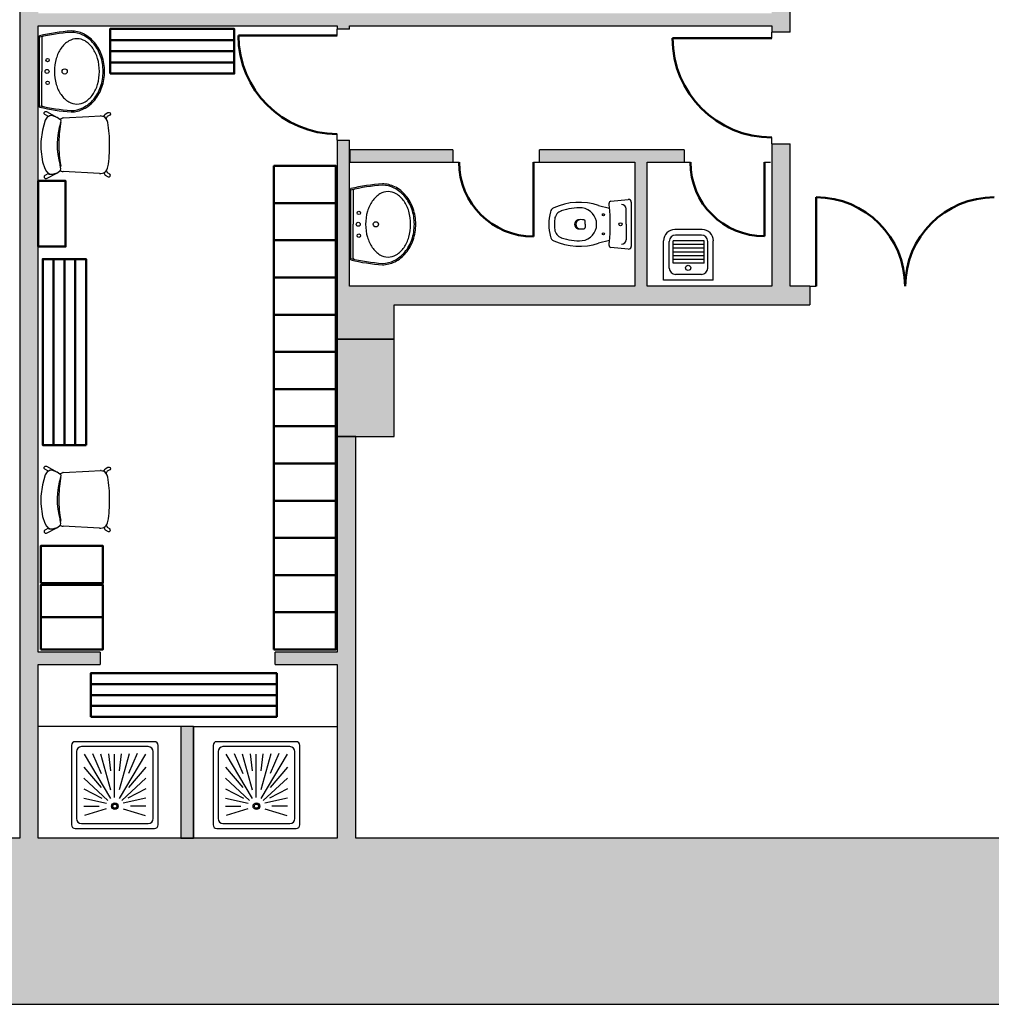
# Model space of a CAD drawing. Header units: metres. Extents: x -1 to 461, y -6 to 31.
# Tile 3 of 19: x 408 to 416, y 13 to 21. Entities that reach past the tile are written whole.
import ezdxf

# ---------------------------------------------------------------- set-up
doc = ezdxf.new("R2010")
doc.units = ezdxf.units.M
doc.linetypes.add('CONTINUA', pattern=[0])
for name, color, linetype, lineweight in [('3D PS-1 MUR', 7, 'CONTINUA', 25), ('3D PS-1 PILAR', 7, 'CONTINUA', 25), ('PS-1 ESCALES 2D', 7, 'CONTINUA', 25), ('PS-1 MOBLES', 7, 'CONTINUA', 25)]:
    doc.layers.add(name, color=color, linetype=linetype, lineweight=lineweight)

msp = doc.modelspace()

# ---------------------------------------------------------------- hatches: boundary and pattern name
at = {"layer": '3D PS-1 MUR', "linetype": 'CONTINUA', "lineweight": 18, "true_color": 0xa0a0a0, "transparency": 33554687}
for points in [[(407.9432, 24.7407), (407.9432, 14.1806), (408.0932, 14.1806), (408.0932, 24.7407)], [(414.0064, 20.8307), (408.0932, 20.8307), (408.0932, 20.7307), (414.0064, 20.7307)], [(414.0064, 20.8807), (414.0064, 20.6807), (414.1564, 20.6807), (414.1564, 20.8807)], [(410.5032, 20.7307), (410.5032, 20.7046), (410.6032, 20.7046), (410.6032, 20.7307)], [(410.6032, 18.6307), (410.6032, 19.8083), (410.5032, 19.8083), (410.5032, 18.6307)], [(414.1564, 18.6307), (414.1564, 19.7807), (414.0064, 19.7807), (414.0064, 18.6307)], [(411.4364, 19.7307), (410.6046, 19.7307), (410.6046, 19.6307), (411.4364, 19.6307)], [(413.3005, 19.7307), (412.1351, 19.7307), (412.1351, 19.6307), (412.9027, 19.6307), (412.9027, 19.6319), (413.0027, 19.6319), (413.0027, 19.6307), (413.3005, 19.6307)], [(413.0027, 18.6307), (413.0027, 19.6319), (412.9027, 19.6319), (412.9027, 18.6307)], [(414.3139, 18.6307), (410.5032, 18.6307), (410.5032, 18.4807), (414.3139, 18.4807)], [(410.9633, 18.2039), (410.9633, 18.4807), (410.5033, 18.4807), (410.5033, 18.2039)], [(410.6533, 14.1806), (410.6533, 17.4207), (410.5033, 17.4207), (410.5033, 14.1806)], [(408.0932, 15.5807), (408.5932, 15.5807), (408.5932, 15.6807), (408.0932, 15.6807)], [(410.5033, 15.6807), (410.0032, 15.6807), (410.0032, 15.5807), (410.5033, 15.5807)], [(409.3432, 14.1807), (409.3432, 15.0807), (409.2432, 15.0807), (409.2432, 14.1807)], [(400.7564, 12.8406), (417.6914, 12.8406), (417.6914, 14.1806), (400.7564, 14.1806)]]:
    msp.add_hatch(color=253, dxfattribs=at).paths.add_polyline_path(points)
at = {"layer": '3D PS-1 PILAR', "linetype": 'CONTINUA', "lineweight": 18, "transparency": 33554687}
msp.add_hatch(color=9, dxfattribs=at).paths.add_polyline_path([(410.5033, 17.4207), (410.9631, 17.4207), (410.9631, 18.2039), (410.5033, 18.2039)])

# ---------------------------------------------------------------- linework, layer by layer
at = {"layer": '3D PS-1 MUR', "color": 7, "linetype": 'CONTINUA', "lineweight": 25, "transparency": 33554687}
for p, q in [((407.9432, 24.7407), (407.9432, 14.1806)), ((414.1564, 20.6807), (414.1564, 20.8807)), ((408.0932, 15.6807), (408.0932, 20.7307)), ((408.0932, 20.7307), (410.5032, 20.7307)), ((410.5032, 20.7307), (410.5032, 20.7046)), ((410.6032, 20.7046), (410.6032, 20.7307)), ((410.6032, 20.7307), (414.0064, 20.7307)), ((414.0064, 20.7307), (414.0064, 20.6807)), ((410.6032, 20.7046), (410.5032, 20.7046)), ((410.5032, 20.6546), (410.5032, 20.7046)), ((414.1564, 20.6807), (414.0064, 20.6807)), ((414.0064, 20.6307), (414.0064, 20.6807)), ((410.5032, 19.8083), (410.5032, 19.8583)), ((410.5032, 19.8083), (410.6032, 19.8083)), ((410.5032, 19.8083), (410.5032, 18.6307)), ((410.6032, 18.6307), (410.6032, 19.8083)), ((414.0064, 19.7807), (414.0064, 19.8307)), ((414.0064, 19.7807), (414.1564, 19.7807)), ((414.0064, 19.7807), (414.0064, 18.6307)), ((414.1564, 18.6307), (414.1564, 19.7807)), ((411.4364, 19.7307), (410.6046, 19.7307)), ((410.6046, 19.7307), (410.6046, 19.6307)), ((411.4364, 19.7307), (411.4364, 19.6307)), ((412.1351, 19.6307), (412.1351, 19.7307)), ((413.3005, 19.7307), (412.1351, 19.7307)), ((413.3005, 19.7307), (413.3005, 19.6307)), ((410.6046, 19.6307), (411.4364, 19.6307)), ((411.4364, 19.6307), (411.4864, 19.6307)), ((412.0851, 19.6307), (412.1351, 19.6307)), ((412.1351, 19.6307), (412.9027, 19.6307)), ((412.9027, 19.6307), (412.9027, 18.6307)), ((413.0027, 19.6307), (413.3005, 19.6307)), ((413.0027, 18.6307), (413.0027, 19.6307)), ((413.3005, 19.6307), (413.3505, 19.6307)), ((413.9471, 19.6307), (413.9971, 19.6307)), ((410.5032, 18.6307), (410.5032, 18.4807)), ((412.9027, 18.6307), (410.6032, 18.6307)), ((414.0064, 18.6307), (413.0027, 18.6307)), ((414.3139, 18.6307), (414.1564, 18.6307)), ((414.3139, 18.6307), (414.3139, 18.4807)), ((414.3139, 18.6307), (414.3639, 18.6307)), ((415.0819, 18.6307), (415.0829, 18.6307)), ((410.5032, 18.4807), (410.5033, 18.4807)), ((410.5033, 18.4807), (410.5033, 18.2039)), ((410.9633, 18.4807), (414.3139, 18.4807)), ((410.9633, 18.2039), (410.9633, 18.4807)), ((410.5033, 18.2039), (410.9633, 18.2039)), ((410.6533, 17.4207), (410.5033, 17.4207)), ((410.5033, 17.4207), (410.5033, 15.6807)), ((410.6533, 14.1806), (410.6533, 17.4207)), ((408.5932, 15.6807), (408.0932, 15.6807)), ((408.5932, 15.6807), (408.5932, 15.5807)), ((410.0032, 15.5807), (410.0032, 15.6807)), ((410.5033, 15.6807), (410.0032, 15.6807)), ((408.0932, 14.1806), (408.0932, 15.5807)), ((408.0932, 15.5807), (408.5932, 15.5807)), ((410.0032, 15.5807), (410.5033, 15.5807)), ((410.5033, 15.5807), (410.5033, 14.1806)), ((409.3432, 15.0807), (409.2432, 15.0807)), ((409.2432, 15.0807), (409.2432, 14.1807)), ((409.3432, 14.1807), (409.3432, 15.0807)), ((407.9432, 14.1806), (400.7564, 14.1806)), ((410.5033, 14.1806), (408.0932, 14.1806)), ((409.2432, 14.1807), (409.3432, 14.1807)), ((416.2164, 14.1806), (410.6533, 14.1806)), ((400.7564, 12.8406), (417.6914, 12.8406))]:
    msp.add_line(p, q, dxfattribs=at)
at = {"layer": '3D PS-1 MUR', "color": 202, "linetype": 'CONTINUA', "lineweight": 50, "transparency": 33554687}
for p, q in [((410.5032, 20.6546), (409.7068, 20.6546)), ((414.0064, 20.6307), (413.2064, 20.6307)), ((412.0851, 19.6307), (412.0851, 19.032)), ((413.9471, 19.6307), (413.9471, 19.0341)), ((414.3639, 18.6307), (414.3639, 19.3487))]:
    msp.add_line(p, q, dxfattribs=at)
for centre, radius, start, end in [((410.5032, 20.6546), 0.7964, 180, 270), ((414.0064, 20.6307), 0.8, 180, 270), ((412.0851, 19.6307), 0.5988, 180, 270), ((413.9471, 19.6307), 0.5967, 180, 270), ((414.3639, 18.6307), 0.7179, 0, 90), ((415.8008, 18.6307), 0.7179, 90, 180)]:
    msp.add_arc(centre, radius, start, end, dxfattribs=at)
at = {"layer": '3D PS-1 PILAR', "color": 7, "linetype": 'CONTINUA', "lineweight": 25, "transparency": 33554687}
for p, q in [((410.9631, 18.2039), (410.5033, 18.2039)), ((410.5033, 18.2039), (410.5033, 17.4207)), ((410.9631, 17.4207), (410.9631, 18.2039)), ((410.5033, 17.4207), (410.9631, 17.4207))]:
    msp.add_line(p, q, dxfattribs=at)
at = {"layer": 'PS-1 ESCALES 2D', "color": 180, "transparency": 33554687}
for p, q in [((408.104, 20.3635), (408.104, 20.6514)), ((408.1224, 20.6369), (408.1224, 20.3635)), ((408.104, 20.0756), (408.104, 20.3635)), ((408.1224, 20.0901), (408.1224, 20.3635)), ((410.613, 19.1307), (410.613, 19.4186)), ((410.6314, 19.4041), (410.6314, 19.1307)), ((412.7086, 19.3174), (412.8498, 19.3306)), ((412.6104, 19.2829), (412.699, 19.2621)), ((412.8332, 19.1307), (412.8332, 19.2564)), ((412.5023, 19.1307), (412.5023, 19.156)), ((410.613, 18.8429), (410.613, 19.1307)), ((410.6314, 18.8574), (410.6314, 19.1307)), ((412.5023, 19.1307), (412.5023, 19.1054)), ((412.8332, 19.1307), (412.8332, 19.0051)), ((413.4455, 19.0881), (413.2251, 19.0881)), ((412.699, 18.9994), (412.6104, 18.9786)), ((413.135, 18.6813), (413.135, 18.998)), ((413.18, 18.7765), (413.18, 18.993)), ((413.2113, 18.8169), (413.2113, 18.9972)), ((413.4618, 18.9972), (413.2113, 18.9972)), ((413.4405, 19.0431), (413.2301, 19.0431)), ((413.4618, 18.8169), (413.4618, 18.9972)), ((413.4906, 18.7765), (413.4906, 18.993)), ((413.5356, 18.6813), (413.5356, 18.998)), ((412.8498, 18.9309), (412.7086, 18.9441)), ((413.4618, 18.9672), (413.2113, 18.9672)), ((413.4618, 18.9371), (413.2113, 18.9371)), ((413.4618, 18.9071), (413.2113, 18.9071)), ((413.4618, 18.877), (413.2113, 18.877)), ((413.4618, 18.847), (413.2113, 18.847)), ((413.4618, 18.8169), (413.2113, 18.8169)), ((413.5356, 18.6813), (413.135, 18.6813)), ((413.4405, 18.7264), (413.2301, 18.7264)), ((408.3602, 14.9285), (408.3602, 14.2885)), ((409.0302, 14.9585), (408.3902, 14.9585)), ((409.0602, 14.2885), (409.0602, 14.9285)), ((409.5021, 14.9285), (409.5021, 14.2885)), ((410.1721, 14.9585), (409.5321, 14.9585)), ((410.2021, 14.2885), (410.2021, 14.9285)), ((408.4002, 14.8785), (408.4002, 14.3385)), ((408.9802, 14.9185), (408.4402, 14.9185)), ((408.4638, 14.8586), (408.6753, 14.5011)), ((408.5293, 14.8626), (408.5993, 14.7026)), ((408.5948, 14.8612), (408.6748, 14.5712)), ((408.6601, 14.8596), (408.6751, 14.7246)), ((408.7052, 14.8585), (408.7052, 14.5085)), ((408.9565, 14.8586), (408.745, 14.5011)), ((408.7602, 14.8596), (408.7452, 14.7246)), ((408.8255, 14.8612), (408.7455, 14.5712)), ((408.891, 14.8626), (408.821, 14.7026)), ((409.0202, 14.3385), (409.0202, 14.8785)), ((409.5421, 14.8785), (409.5421, 14.3385)), ((410.1221, 14.9185), (409.5821, 14.9185)), ((409.6058, 14.8586), (409.8173, 14.5011)), ((409.6713, 14.8626), (409.7413, 14.7026)), ((409.7368, 14.8612), (409.8168, 14.5712)), ((409.8021, 14.8596), (409.8171, 14.7246)), ((409.8471, 14.8585), (409.8471, 14.5085)), ((410.0985, 14.8586), (409.887, 14.5011)), ((409.9022, 14.8596), (409.8872, 14.7246)), ((409.9675, 14.8612), (409.8875, 14.5712)), ((410.033, 14.8626), (409.963, 14.7026)), ((410.1621, 14.3385), (410.1621, 14.8785)), ((408.4602, 14.7535), (408.6002, 14.5885)), ((408.9602, 14.7535), (408.8202, 14.5885)), ((409.6021, 14.7535), (409.7421, 14.5885)), ((410.1021, 14.7535), (409.9621, 14.5885)), ((408.4602, 14.6635), (408.6548, 14.4839)), ((408.9602, 14.6635), (408.7655, 14.4839)), ((409.6021, 14.6635), (409.7968, 14.4839)), ((410.1021, 14.6635), (409.9075, 14.4839)), ((408.4602, 14.5785), (408.6052, 14.5035)), ((408.9602, 14.5785), (408.8152, 14.5035)), ((409.6021, 14.5785), (409.7471, 14.5035)), ((410.1021, 14.5785), (409.9571, 14.5035)), ((408.4602, 14.5035), (408.6423, 14.4615)), ((408.9602, 14.5035), (408.778, 14.4615)), ((409.6021, 14.5035), (409.7843, 14.4615)), ((410.1021, 14.5035), (409.92, 14.4615)), ((408.4602, 14.4385), (408.5852, 14.4385)), ((408.6416, 14.4178), (408.4652, 14.3635)), ((408.7787, 14.4178), (408.9552, 14.3635)), ((408.9602, 14.4385), (408.8352, 14.4385)), ((409.6021, 14.4385), (409.7271, 14.4385)), ((409.7836, 14.4178), (409.6071, 14.3635)), ((409.9207, 14.4178), (410.0971, 14.3635)), ((410.1021, 14.4385), (409.9771, 14.4385)), ((408.4402, 14.2985), (408.9802, 14.2985)), ((409.5821, 14.2985), (410.1221, 14.2985)), ((408.3902, 14.2585), (409.0302, 14.2585)), ((409.5321, 14.2585), (410.1721, 14.2585))]:
    msp.add_line(p, q, dxfattribs=at)
at = {"layer": 'PS-1 ESCALES 2D', "color": 7, "lineweight": 25, "transparency": 33554687}
for p, q in [((409.2432, 15.0807), (408.0932, 15.0807)), ((409.2432, 15.0807), (409.2432, 14.1807)), ((409.3432, 15.0807), (409.2432, 15.0807)), ((409.3432, 15.0807), (409.3432, 14.1807)), ((409.3432, 15.0807), (410.5032, 15.0807)), ((409.2432, 14.1807), (408.0932, 14.1807)), ((410.5032, 14.1807), (409.3432, 14.1807))]:
    msp.add_line(p, q, dxfattribs=at)
at = {"layer": 'PS-1 ESCALES 2D', "color": 180, "transparency": 33554687}
msp.add_lwpolyline([(412.874, 19.3094), (412.874, 19.1307), (412.874, 18.9521)], dxfattribs=at)
at = {"layer": 'PS-1 ESCALES 2D', "color": 180, "linetype": 'CONTINUA', "transparency": 33554687}
for centre, radius in [((408.1683, 20.4553), 0.0138), ((408.3059, 20.3635), 0.0211), ((408.1683, 20.2717), 0.0138), ((410.6772, 19.2225), 0.0138), ((410.8149, 19.1307), 0.0211), ((410.6772, 19.039), 0.0138)]:
    msp.add_circle(centre, radius, dxfattribs=at)
at = {"layer": 'PS-1 ESCALES 2D', "color": 180, "transparency": 33554687}
for centre, radius in [((408.1637, 20.3635), 0.0161), ((412.649, 19.2082), 0.008), ((410.6727, 19.1307), 0.0161), ((412.7869, 19.1307), 0.0125), ((412.649, 19.0532), 0.008), ((413.3326, 18.7792), 0.0213), ((408.7102, 14.4385), 0.0275), ((408.7102, 14.4385), 0.0169), ((408.7102, 14.4385), 0.0169), ((409.8521, 14.4385), 0.0275), ((409.8521, 14.4385), 0.0169), ((409.8521, 14.4385), 0.0169)]:
    msp.add_circle(centre, radius, dxfattribs=at)
for centre, radius, start, end in [((408.4756, 19.0478), 1.6461, 94.0915, 103.04422), ((408.4756, 19.0478), 1.6351, 94.0915, 103.13363), ((408.1316, 20.6369), 0.00918, 102.21465, 180), ((408.3581, 20.4665), 0.2232, 63.32746, 90), ((408.3581, 20.4665), 0.2122, 63.32746, 89.89497), ((408.3331, 20.4167), 0.2678, 39.5075, 63.32746), ((408.3331, 20.4167), 0.2789, 39.5075, 63.32746), ((408.4442, 20.4348), 0.2035, 121.08868, 145.51263), ((408.4045, 20.5005), 0.1268, 90, 121.08868), ((408.4045, 20.5005), 0.1268, 58.91132, 90), ((408.3649, 20.4348), 0.2035, 34.48737, 58.91132), ((408.294, 20.3845), 0.3185, 18.85721, 39.5075), ((408.294, 20.3845), 0.3295, 18.85721, 39.5075), ((408.5069, 20.3917), 0.2796, 145.51263, 164.11647), ((408.3022, 20.3917), 0.2796, 15.88353, 34.48737), ((408.2326, 20.3635), 0.3835, 0, 18.85721), ((408.2326, 20.3635), 0.3945, 0, 18.85721), ((408.606, 20.3635), 0.3827, 164.11647, 180), ((408.2031, 20.3635), 0.3827, 0, 15.88353), ((408.606, 20.3635), 0.3827, 180, 195.88353), ((408.2031, 20.3635), 0.3827, 344.11647, 0), ((408.2326, 20.3635), 0.3835, 341.14279, 0), ((408.2326, 20.3635), 0.3945, 341.14279, 0), ((408.5069, 20.3353), 0.2796, 195.88353, 214.48737), ((408.3022, 20.3353), 0.2796, 325.51263, 344.11647), ((408.4442, 20.2922), 0.2035, 214.48737, 238.91132), ((408.3649, 20.2922), 0.2035, 301.08868, 325.51263), ((408.294, 20.3425), 0.3185, 320.4925, 341.14279), ((408.294, 20.3425), 0.3295, 320.4925, 341.14279), ((408.1316, 20.0901), 0.00918, 180, 257.78535), ((408.4045, 20.2265), 0.1268, 238.91132, 270), ((408.4045, 20.2265), 0.1268, 270, 301.08868), ((408.3331, 20.3103), 0.2678, 296.67254, 320.4925), ((408.3331, 20.3103), 0.2789, 296.67254, 320.4925), ((408.4756, 21.6792), 1.6351, 256.86637, 265.9085), ((408.4756, 21.6792), 1.6461, 256.95578, 265.9085), ((408.3581, 20.2605), 0.2232, 270, 296.67254), ((408.3581, 20.2605), 0.2122, 270.10503, 296.67254), ((410.9845, 17.815), 1.6461, 94.0915, 103.04422), ((410.8671, 19.2337), 0.2232, 63.32746, 90), ((410.9845, 17.815), 1.6351, 94.0915, 103.13363), ((410.6405, 19.4041), 0.00918, 102.21465, 180), ((410.9531, 19.202), 0.2035, 121.08868, 145.51263), ((410.9135, 19.2677), 0.1268, 90, 121.08868), ((410.8671, 19.2337), 0.2122, 63.32746, 89.89497), ((410.9135, 19.2677), 0.1268, 58.91132, 90), ((410.8421, 19.184), 0.2678, 39.5075, 63.32746), ((410.8421, 19.184), 0.2789, 39.5075, 63.32746), ((410.8739, 19.202), 0.2035, 34.48737, 58.91132), ((411.0159, 19.1589), 0.2796, 145.51263, 164.11647), ((410.8112, 19.1589), 0.2796, 15.88353, 34.48737), ((410.803, 19.1517), 0.3185, 18.85721, 39.5075), ((410.803, 19.1517), 0.3295, 18.85721, 39.5075), ((412.4545, 18.8166), 0.4916, 71.51403, 114.68252), ((412.7098, 19.3024), 0.015, 94.7621, 186.90366), ((411.2917, 19.1307), 1.4134, 5.33234, 6.90366), ((412.8522, 19.3089), 0.0218, 1.3248, 96.36436), ((411.115, 19.1307), 0.3827, 164.11647, 180), ((410.712, 19.1307), 0.3827, 0, 15.88353), ((410.7416, 19.1307), 0.3835, 0, 18.85721), ((410.7416, 19.1307), 0.3945, 0, 18.85721), ((412.606, 19.1307), 0.397, 165.45309, 180), ((412.2701, 19.2179), 0.05, 114.68252, 165.45309), ((412.336, 19.1635), 0.08, 108.86689, 173.07216), ((412.4545, 18.8166), 0.4466, 86.97911, 108.86689), ((412.4621, 19.1307), 0.1328, 276.8934, 83.1066), ((411.2917, 19.1307), 1.4134, 0, 5.33234), ((412.7963, 19.2525), 0.0372, 6.0407, 91.70164), ((412.606, 19.1307), 0.352, 173.07216, 180), ((412.4524, 19.1307), 0.0366, 105.23137, 254.76863), ((412.4658, 19.1307), 0.0386, 105.77883, 254.22117), ((412.4676, 19.0433), 0.1252, 78.58809, 101.41191), ((412.4923, 19.156), 0.01, 0, 90), ((411.115, 19.1307), 0.3827, 180, 195.88353), ((410.712, 19.1307), 0.3827, 344.11647, 0), ((410.7416, 19.1307), 0.3835, 341.14279, 0), ((410.7416, 19.1307), 0.3945, 341.14279, 0), ((412.606, 19.1307), 0.397, 180, 194.54691), ((412.606, 19.1307), 0.352, 180, 186.92784), ((412.336, 19.0979), 0.08, 186.92784, 251.13311), ((412.4676, 19.2182), 0.1252, 258.58809, 281.41191), ((412.4923, 19.1054), 0.01, 270, 0), ((411.2917, 19.1307), 1.4134, 354.66766, 0), ((413.2251, 18.998), 0.0902, 90, 180), ((413.4455, 18.998), 0.0902, 0, 90), ((411.0159, 19.1025), 0.2796, 195.88353, 214.48737), ((410.8112, 19.1025), 0.2796, 325.51263, 344.11647), ((410.803, 19.1097), 0.3185, 320.4925, 341.14279), ((410.803, 19.1097), 0.3295, 320.4925, 341.14279), ((412.2701, 19.0436), 0.05, 194.54691, 245.31748), ((412.4545, 19.4448), 0.4916, 245.31748, 288.48597), ((412.4545, 19.4448), 0.4466, 251.13311, 273.02089), ((411.2917, 19.1307), 1.4134, 353.09634, 354.66766), ((412.7963, 19.009), 0.0372, 268.29836, 353.9593), ((413.2301, 18.993), 0.0501, 90, 180), ((413.4405, 18.993), 0.0501, 0, 90), ((410.9531, 19.0594), 0.2035, 214.48737, 238.91132), ((410.8421, 19.0775), 0.2678, 296.67254, 320.4925), ((410.8421, 19.0775), 0.2789, 296.67254, 320.4925), ((410.8739, 19.0594), 0.2035, 301.08868, 325.51263), ((412.7098, 18.959), 0.015, 173.09634, 265.2379), ((412.8522, 18.9526), 0.0218, 263.63564, 358.6752), ((410.9845, 20.4465), 1.6351, 256.86637, 265.9085), ((410.9845, 20.4465), 1.6461, 256.95578, 265.9085), ((410.6405, 18.8574), 0.00918, 180, 257.78535), ((410.9135, 18.9937), 0.1268, 238.91132, 270), ((410.8671, 19.0278), 0.2232, 270, 296.67254), ((410.8671, 19.0278), 0.2122, 270.10503, 296.67254), ((410.9135, 18.9937), 0.1268, 270, 301.08868), ((413.2301, 18.7765), 0.0501, 180, 270), ((413.4405, 18.7765), 0.0501, 270, 0), ((408.3902, 14.9285), 0.03, 90, 180), ((409.0302, 14.9285), 0.03, 0, 90), ((409.5321, 14.9285), 0.03, 90, 180), ((410.1721, 14.9285), 0.03, 0, 90), ((408.4402, 14.8785), 0.04, 90, 180), ((408.9802, 14.8785), 0.04, 0, 90), ((409.5821, 14.8785), 0.04, 90, 180), ((410.1221, 14.8785), 0.04, 0, 90), ((408.4402, 14.3385), 0.04, 180, 270), ((408.9802, 14.3385), 0.04, 270, 0), ((409.5821, 14.3385), 0.04, 180, 270), ((410.1221, 14.3385), 0.04, 270, 0), ((408.3902, 14.2885), 0.03, 180, 270), ((409.0302, 14.2885), 0.03, 270, 0), ((409.5321, 14.2885), 0.03, 180, 270), ((410.1721, 14.2885), 0.03, 270, 0)]:
    msp.add_arc(centre, radius, start, end, dxfattribs=at)
at = {"layer": 'PS-1 MOBLES', "lineweight": 50, "transparency": 33554687}
for p, q in [((408.6725, 20.6162), (409.6725, 20.6162)), ((408.6725, 20.5262), (409.6725, 20.5262)), ((408.6725, 20.4362), (409.6725, 20.4362)), ((408.2165, 17.3498), (408.2165, 18.8498)), ((408.304, 17.3498), (408.304, 18.8498)), ((408.3915, 17.3498), (408.3915, 18.8498)), ((408.1135, 15.9624), (408.6135, 15.9624)), ((408.5157, 15.4223), (410.0157, 15.4223)), ((408.5157, 15.3348), (410.0157, 15.3348)), ((408.5157, 15.2473), (410.0157, 15.2473))]:
    msp.add_line(p, q, dxfattribs=at)
at = {"layer": 'PS-1 MOBLES', "color": 180, "transparency": 33554687}
for p, q in [((408.2725, 19.5925), (408.2684, 19.6092)), ((408.5858, 19.5401), (408.2932, 19.5566)), ((408.2725, 16.7324), (408.2684, 16.749)), ((408.5858, 16.68), (408.2932, 16.6965))]:
    msp.add_line(p, q, dxfattribs=at)
at = {"layer": 'PS-1 MOBLES', "lineweight": 50, "transparency": 33554687}
for points in [[(408.6725, 20.3462), (409.6725, 20.3462), (409.6725, 20.7062), (408.6725, 20.7062), (408.6725, 20.3462)], [(409.993, 19.302), (410.493, 19.302), (410.493, 19.602), (409.993, 19.602), (409.993, 19.302)], [(408.0932, 18.9507), (408.3132, 18.9507), (408.3132, 19.4807), (408.0932, 19.4807), (408.0932, 18.9507)], [(409.993, 19.002), (410.493, 19.002), (410.493, 19.302), (409.993, 19.302), (409.993, 19.002)], [(409.993, 18.702), (410.493, 18.702), (410.493, 19.002), (409.993, 19.002), (409.993, 18.702)], [(408.479, 17.3498), (408.479, 18.8498), (408.129, 18.8498), (408.129, 17.3498), (408.479, 17.3498)], [(409.993, 18.402), (410.493, 18.402), (410.493, 18.702), (409.993, 18.702), (409.993, 18.402)], [(409.993, 18.102), (410.493, 18.102), (410.493, 18.402), (409.993, 18.402), (409.993, 18.102)], [(409.993, 17.802), (410.493, 17.802), (410.493, 18.102), (409.993, 18.102), (409.993, 17.802)], [(409.993, 17.502), (410.493, 17.502), (410.493, 17.802), (409.993, 17.802), (409.993, 17.502)], [(409.993, 17.202), (410.493, 17.202), (410.493, 17.502), (409.993, 17.502), (409.993, 17.202)], [(409.993, 16.902), (410.493, 16.902), (410.493, 17.202), (409.993, 17.202), (409.993, 16.902)], [(409.993, 16.602), (410.493, 16.602), (410.493, 16.902), (409.993, 16.902), (409.993, 16.602)], [(409.993, 16.302), (410.493, 16.302), (410.493, 16.602), (409.993, 16.602), (409.993, 16.302)], [(408.1135, 16.2374), (408.6135, 16.2374), (408.6135, 16.5374), (408.1135, 16.5374), (408.1135, 16.2374)], [(409.993, 16.002), (410.493, 16.002), (410.493, 16.302), (409.993, 16.302), (409.993, 16.002)], [(408.1135, 15.7024), (408.6135, 15.7024), (408.6135, 16.2224), (408.1135, 16.2224), (408.1135, 15.7024)], [(409.993, 15.702), (410.493, 15.702), (410.493, 16.002), (409.993, 16.002), (409.993, 15.702)], [(408.5157, 15.1598), (410.0157, 15.1598), (410.0157, 15.5098), (408.5157, 15.5098), (408.5157, 15.1598)]]:
    msp.add_lwpolyline(points, close=True, dxfattribs=at)
at = {"layer": 'PS-1 MOBLES', "color": 180, "transparency": 33554687}
for points in [[(408.1746, 20.0003), (408.1466, 20.0152), (408.1396, 20.0221), (408.1407, 20.0318), (408.149, 20.0391), (408.158, 20.0391), (408.2453, 19.9929), (408.2047, 20.0071), (408.194, 20.0071), (408.1839, 20.0058), (408.1746, 20.0003)], [(408.6204, 19.9996), (408.6327, 20.0198), (408.6548, 20.0329), (408.6656, 20.0332), (408.673, 20.0284), (408.6744, 20.0187), (408.6688, 20.0102), (408.6492, 19.9996), (408.6411, 19.9827), (408.6315, 19.9923), (408.6251, 19.9967), (408.6204, 19.9996)], [(408.1745, 19.54), (408.1465, 19.5251), (408.1396, 19.5181), (408.1407, 19.5084), (408.149, 19.5012), (408.158, 19.5012), (408.2413, 19.5442), (408.2046, 19.5333), (408.1939, 19.5333), (408.1838, 19.5345), (408.1745, 19.54)], [(408.621, 19.5467), (408.6334, 19.5266), (408.6555, 19.5135), (408.6663, 19.5133), (408.6737, 19.5181), (408.6751, 19.5278), (408.6694, 19.5363), (408.6498, 19.5467), (408.6417, 19.5637), (408.6321, 19.5541), (408.6257, 19.5496), (408.621, 19.5467)], [(408.1746, 17.1402), (408.1466, 17.155), (408.1396, 17.162), (408.1407, 17.1717), (408.149, 17.179), (408.158, 17.179), (408.2453, 17.1328), (408.2047, 17.147), (408.194, 17.147), (408.1839, 17.1457), (408.1746, 17.1402)], [(408.6204, 17.1395), (408.6327, 17.1597), (408.6548, 17.1728), (408.6656, 17.1731), (408.673, 17.1682), (408.6744, 17.1586), (408.6688, 17.1501), (408.6492, 17.1395), (408.6411, 17.1226), (408.6315, 17.1322), (408.6251, 17.1366), (408.6204, 17.1395)], [(408.1745, 16.6799), (408.1465, 16.665), (408.1396, 16.658), (408.1407, 16.6483), (408.149, 16.6411), (408.158, 16.6411), (408.2413, 16.6841), (408.2046, 16.6732), (408.1939, 16.6732), (408.1838, 16.6744), (408.1745, 16.6799)], [(408.621, 16.6866), (408.6334, 16.6665), (408.6555, 16.6534), (408.6663, 16.6532), (408.6737, 16.658), (408.6751, 16.6676), (408.6694, 16.6762), (408.6498, 16.6866), (408.6417, 16.7036), (408.6321, 16.694), (408.6257, 16.6895), (408.621, 16.6866)]]:
    msp.add_lwpolyline(points, close=True, dxfattribs=at)
for points in [[(408.266, 19.9769), (408.2453, 19.9929), (408.203, 20.0069), (408.1852, 20.006), (408.1655, 19.9937), (408.1486, 19.9702), (408.1261, 19.8902), (408.1131, 19.7989), (408.1131, 19.7688), (408.1141, 19.7369), (408.1274, 19.6344), (408.1454, 19.5798), (408.1595, 19.5554), (408.1783, 19.5357), (408.2046, 19.5338), (408.2413, 19.5442), (408.2647, 19.5593), (408.2732, 19.5678), (408.276, 19.5781), (408.2684, 19.6092)], [(408.2736, 19.9534), (408.2764, 19.9656), (408.2754, 19.9713), (408.266, 19.9769), (408.2643, 19.9782)], [(408.2736, 19.9534), (408.2764, 19.9656), (408.2754, 19.9713), (408.266, 19.9769)], [(408.2668, 19.9803), (408.2683, 19.9796), (408.2798, 19.9846), (408.2909, 19.9888)], [(408.2926, 19.9888), (408.4995, 20.001), (408.5952, 20.0063)], [(408.5996, 20.0059), (408.6113, 20.0016), (408.6155, 20.0017)], [(408.2691, 19.5637), (408.2732, 19.5678), (408.276, 19.5781), (408.2725, 19.5925)], [(408.266, 17.1168), (408.2453, 17.1328), (408.203, 17.1468), (408.1852, 17.1459), (408.1655, 17.1336), (408.1486, 17.1101), (408.1261, 17.0301), (408.1131, 16.9388), (408.1131, 16.9087), (408.1141, 16.8768), (408.1274, 16.7742), (408.1454, 16.7197), (408.1595, 16.6953), (408.1783, 16.6756), (408.2046, 16.6737), (408.2413, 16.6841), (408.2647, 16.6992), (408.2732, 16.7077), (408.276, 16.718), (408.2684, 16.749)], [(408.2736, 17.0933), (408.2764, 17.1055), (408.2754, 17.1112), (408.266, 17.1168), (408.2643, 17.1181)], [(408.2736, 17.0933), (408.2764, 17.1055), (408.2754, 17.1112), (408.266, 17.1168)], [(408.2668, 17.1202), (408.2683, 17.1195), (408.2798, 17.1245), (408.2909, 17.1287)], [(408.2926, 17.1286), (408.4995, 17.1409), (408.5952, 17.1462)], [(408.5996, 17.1458), (408.6113, 17.1415), (408.6155, 17.1416)], [(408.2691, 16.7036), (408.2732, 16.7077), (408.276, 16.718), (408.2725, 16.7324)]]:
    msp.add_lwpolyline(points, dxfattribs=at)
for centre, radius, start, end in [((408.8225, 19.773), 0.5778, 161.80839, 196.47404), ((408.8225, 19.773), 0.5778, 162.06443, 196.47404), ((409.2451, 19.7747), 0.9861, 170.31223, 180.11889), ((409.2451, 19.7747), 0.9861, 170.31223, 180.11889), ((408.291, 19.95), 0.0388, 128.50978, 133.2848), ((408.8225, 19.773), 0.5778, 161.80839, 162.06443), ((408.2566, 19.9453), 0.0172, 344.16772, 19.17852), ((408.2566, 19.9453), 0.0172, 344.16772, 19.17852), ((408.291, 19.95), 0.0388, 87.51991, 90.08194), ((408.5916, 19.9434), 0.0631, 82.77155, 86.71162), ((408.5916, 19.9434), 0.0631, 7.82663, 67.73402), ((407.6202, 19.7825), 1.0477, 359.49037, 9.3058), ((409.2451, 19.7733), 0.9861, 180.04027, 189.84694), ((409.2451, 19.7733), 0.9861, 180.04027, 189.84694), ((407.6203, 19.761), 1.0477, 350.85336, 0.66879), ((408.2915, 19.5954), 0.0388, 234.84861, 272.63925), ((408.257, 19.6), 0.0172, 334.08536, 15.99144), ((408.257, 19.6), 0.0172, 334.08536, 15.99144), ((408.5921, 19.6029), 0.0631, 264.27293, 352.33253), ((408.8225, 16.9129), 0.5778, 161.80839, 196.47404), ((408.8225, 16.9129), 0.5778, 162.06443, 196.47404), ((409.2451, 16.9146), 0.9861, 170.31223, 180.11889), ((409.2451, 16.9146), 0.9861, 170.31223, 180.11889), ((408.291, 17.0898), 0.0388, 128.50978, 133.2848), ((408.8225, 16.9129), 0.5778, 161.80839, 162.06443), ((408.2566, 17.0852), 0.0172, 344.16772, 19.17852), ((408.2566, 17.0852), 0.0172, 344.16772, 19.17852), ((408.291, 17.0898), 0.0388, 87.51991, 90.08194), ((408.5916, 17.0832), 0.0631, 82.77155, 86.71162), ((408.5916, 17.0832), 0.0631, 7.82663, 67.73402), ((407.6202, 16.9224), 1.0477, 359.49037, 9.3058), ((409.2451, 16.9132), 0.9861, 180.04027, 189.84694), ((409.2451, 16.9132), 0.9861, 180.04027, 189.84694), ((407.6203, 16.9009), 1.0477, 350.85336, 0.66879), ((408.2915, 16.7353), 0.0388, 234.84861, 272.63925), ((408.257, 16.7399), 0.0172, 334.08536, 15.99144), ((408.257, 16.7399), 0.0172, 334.08536, 15.99144), ((408.5921, 16.7428), 0.0631, 264.27293, 352.33253)]:
    msp.add_arc(centre, radius, start, end, dxfattribs=at)

doc.saveas('drawing.dxf')
